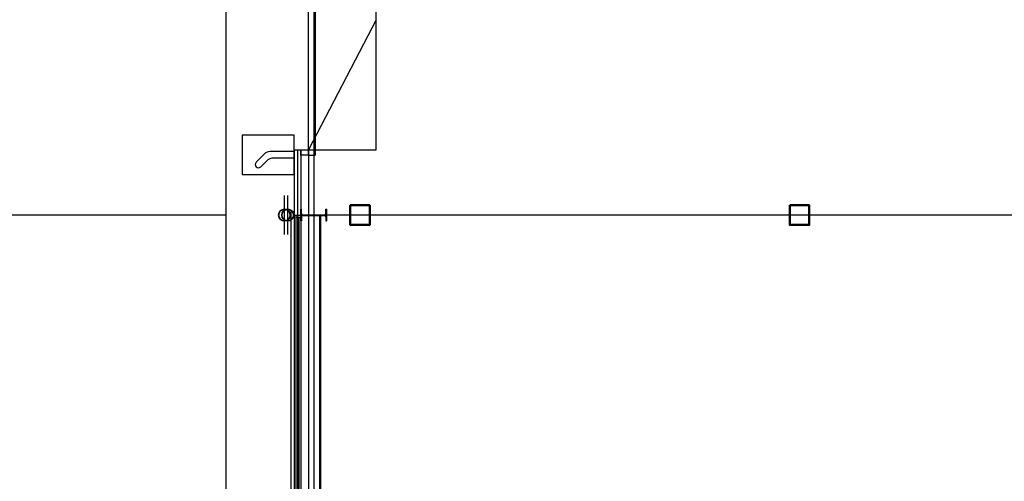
# Model space of a CAD drawing. Header units: millimetres. Extents: x 226749 to 325316, y -44191 to 40236.
# Tile 29 of 164: x 259763 to 274883, y -30308 to -23220. Entities that reach past the tile are written whole.
import ezdxf

# ---------------------------------------------------------------- set-up
doc = ezdxf.new("R2010")
doc.units = ezdxf.units.MM
doc.header["$LTSCALE"] = 100
doc.linetypes.add('DASHDOT', pattern=[25.4, 12.7, -6.35, 0, -6.35])
doc.layers.add('KG_BuildingAxis', color=4, linetype='DASHDOT')

msp = doc.modelspace()

# ---------------------------------------------------------------- linework, layer by layer
at = {"ltscale": 6}
for p, q in [((264278.43, 39436.07), (264278.43, -43390.58)), ((262936.06, -26220), (240136.06, -26220)), ((325315.93, -26220), (268778.43, -26220))]:
    msp.add_line(p, q, dxfattribs=at)
at = {"ltscale": 50}
msp.add_line((262936.06, -39920), (262936.06, -4627.17), dxfattribs=at)
for p, q in [((264198.43, -25300), (264198.43, -21140)), ((264198.43, -25300), (264198.43, -21140)), ((264298.43, -21140), (264298.43, -25300)), ((264298.43, -21140), (264298.43, -25300)), ((263978.43, -25220), (263978.43, -26220)), ((263978.43, -25220), (264078.43, -25220)), ((263978.43, -25220), (263978.43, -38920)), ((263978.43, -25220), (264078.43, -25220)), ((264078.43, -25220), (264078.43, -26220)), ((264078.43, -25220), (264198.43, -25220)), ((264078.43, -25300), (264078.43, -25220)), ((264078.43, -25220), (264078.43, -38820)), ((264198.43, -25220), (264198.43, -38820)), ((264198.43, -25220), (264198.43, -25300)), ((264198.43, -25300), (264078.43, -25300)), ((264198.43, -25300), (264298.43, -25300)), ((264198.43, -25300), (264298.43, -25300)), ((263828.43, -26520), (263828.43, -25920)), ((263878.43, -26520), (263878.43, -25920)), ((264078.43, -26130), (264091.93, -26130)), ((264078.43, -26310), (264078.43, -26130)), ((264078.43, -26130), (264091.93, -26130)), ((264078.43, -26310), (264078.43, -26130)), ((264091.93, -26194.7), (264091.93, -26130)), ((264091.93, -26194.7), (264091.93, -26130)), ((264464.93, -26130), (264478.43, -26130)), ((264464.93, -26194.7), (264464.93, -26130)), ((264464.93, -26130), (264478.43, -26130)), ((264464.93, -26194.7), (264464.93, -26130)), ((264478.43, -26310), (264478.43, -26130)), ((264478.43, -26310), (264478.43, -26130)), ((263978.43, -26170), (263928.43, -26170)), ((263928.43, -26170), (263928.43, -31270)), ((263978.43, -26220), (264078.43, -26220)), ((264003.43, -26220), (264078.43, -26220)), ((264003.43, -26220), (264003.43, -31220)), ((264003.43, -26250), (264078.43, -26250)), ((264033.43, -26250), (264033.43, -31190)), ((264033.43, -26300), (264048.43, -26300)), ((264048.43, -26250), (264048.43, -31190)), ((264078.43, -26220), (264078.43, -31220)), ((264091.93, -26245.3), (264091.93, -26310)), ((264091.93, -26245.3), (264091.93, -26310)), ((264112.93, -26215.7), (264443.93, -26215.7)), ((264112.93, -26215.7), (264443.93, -26215.7)), ((264112.93, -26224.3), (264443.93, -26224.3)), ((264112.93, -26224.3), (264443.93, -26224.3)), ((264464.93, -26245.3), (264464.93, -26310)), ((264464.93, -26245.3), (264464.93, -26310)), ((264078.43, -26310), (264091.93, -26310)), ((264078.43, -26310), (264091.93, -26310)), ((264464.93, -26310), (264478.43, -26310)), ((264464.93, -26310), (264478.43, -26310))]:
    msp.add_line(p, q)
at = {"ltscale": 25}
for p, q in [((265236.58, -25220), (265236.58, -21220)), ((265236.58, -25220), (265236.58, -21220)), ((265236.58, -23220), (264198.43, -25220)), ((265236.58, -23220), (264198.43, -25220)), ((264198.43, -25220), (265236.58, -25220)), ((264198.43, -25220), (265236.58, -25220))]:
    msp.add_line(p, q, dxfattribs=at)
at = {"ltscale": 15}
for p, q in [((263978.43, -24995), (263178.43, -24995)), ((263178.43, -24995), (263178.43, -25595)), ((263978.43, -25595), (263978.43, -24995)), ((263178.43, -25595), (263978.43, -25595))]:
    msp.add_line(p, q, dxfattribs=at)
at = {"lineweight": 25}
for p, q in [((263978.43, -25245), (263609.5, -25245)), ((263393.08, -25409.64), (263521.11, -25281.61)), ((263463.79, -25480.35), (263547.89, -25396.26)), ((263978.43, -25345), (263671.63, -25345))]:
    msp.add_line(p, q, dxfattribs=at)
at = {"ltscale": 0.45}
for q in [(264028.43, -26220), (264028.43, -38870)]:
    msp.add_line((264028.43, -25220), q, dxfattribs=at)
at = {"lineweight": 50, "ltscale": 3}
msp.add_line((264378.43, -26224.3), (264378.43, -32215.7), dxfattribs=at)
msp.add_line((264378.43, -26224.3), (264378.43, -32215.7), dxfattribs=at)
msp.add_lwpolyline([(264078.43, -25220), (264198.43, -25220), (264198.43, -25300), (264078.43, -25300), (264078.43, -25220)])
at = {"lineweight": 50}
for points in [[(264838.43, -26070), (264838.43, -26370), (265138.43, -26370), (265138.43, -26070)], [(271588.43, -26070), (271588.43, -26370), (271888.43, -26370), (271888.43, -26070)]]:
    msp.add_lwpolyline(points, close=True, dxfattribs=at)
at = {"lineweight": 35}
for centre in [(263828.43, -26220), (263878.43, -26220)]:
    msp.add_circle(centre, 90, dxfattribs=at)
at = {"lineweight": 25}
for centre, radius, start, end in [((263609.5, -25370), 125, 90, 135), ((263671.63, -25520), 175, 90, 135), ((263428.43, -25445), 50, 135, 315)]:
    msp.add_arc(centre, radius, start, end, dxfattribs=at)
for centre, start, end in [((264112.93, -26194.7), 180, 270), ((264112.93, -26194.7), 180, 270), ((264112.93, -26245.3), 90, 180), ((264112.93, -26245.3), 90, 180), ((264443.93, -26194.7), 270, 0), ((264443.93, -26194.7), 270, 0), ((264443.93, -26245.3), 0, 90), ((264443.93, -26245.3), 0, 90)]:
    msp.add_arc(centre, 21, start, end)
at = {"layer": 'KG_BuildingAxis', "ltscale": 6}
for p, q in [((264278.43, 39436.07), (264278.43, -43390.58)), ((317515.93, -26220), (260978.43, -26220))]:
    msp.add_line(p, q, dxfattribs=at)

doc.saveas('drawing.dxf')
